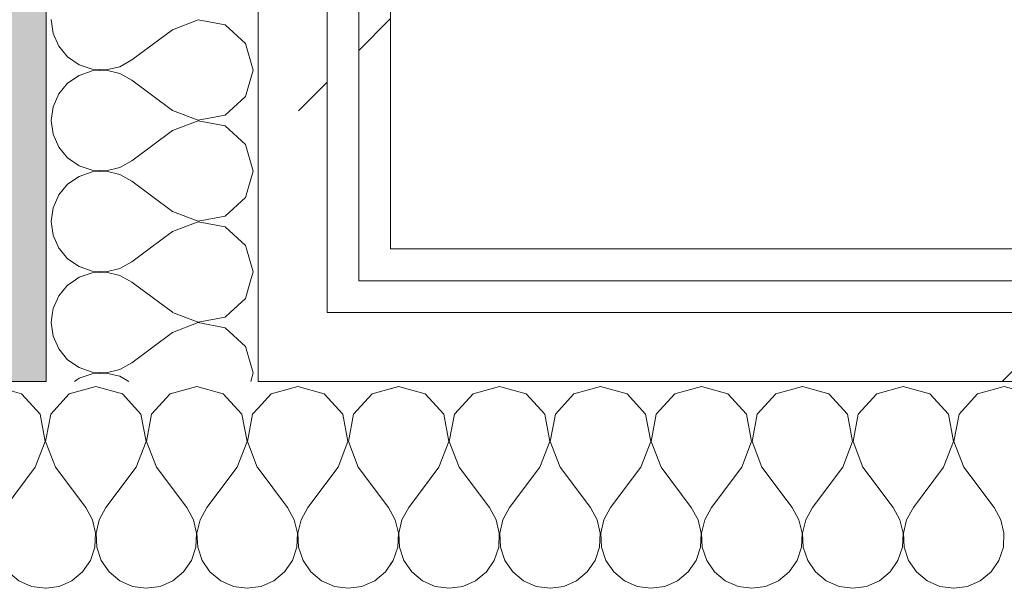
# Model space of a CAD drawing. Header units: millimetres. Extents: x -40968 to 11883, y -18816 to 4378.
# Tile 29 of 137: x -23033 to -22848, y -1193 to -1086. Entities that reach past the tile are written whole.
import ezdxf

# ---------------------------------------------------------------- set-up
doc = ezdxf.new("R2010")
doc.units = ezdxf.units.MM
doc.header["$MEASUREMENT"] = 0
doc.linetypes.add('Wipeout_Contour', pattern=[1000, 0, -1000])
doc.layers.add('12_FAÇ_Façana', color=7, linetype='Continuous')
doc.layers.add('Nuevo_08_E_Envans secs', color=7, linetype='Continuous')
for name, color, linetype, lineweight, true_color in [('12_FAÇ_Façana_Pluma_Nº__176', 7, 'Continuous', 15, 0x93a0c6), ('Nuevo_08_E_Envans secs_Pluma_Nº__102', 7, 'Continuous', 5, 0xcccccc), ('Nuevo_08_E_Envans secs_Pluma_Nº__171', 171, 'Continuous', 13, 0xaaaaff), ('Nuevo_08_E_Envans secs_Pluma_Nº__177', 7, 'Continuous', 15, 0xf7e046)]:
    doc.layers.add(name, color=color, linetype=linetype, lineweight=lineweight, true_color=true_color)
for name, color, linetype, lineweight in [('12_FAÇ_Façana_Pluma_Nº__7', 7, 'Continuous', 5), ('Nuevo_08_E_Envans secs_Pluma_Nº__1', 7, 'Continuous', 5), ('Nuevo_12_FAÇ_Façana_Pluma_Nº__1', 7, 'Continuous', 5)]:
    doc.layers.add(name, color=color, linetype=linetype, lineweight=lineweight)
pattern_1 = [(45, (0, 0), (-183.8478, 183.8478), [195, -65]), (45, (7e-14, 183.85), (-183.8478, 183.8478), [195, -65])]

# ---------------------------------------------------------------- blocks, each defined once
blk = doc.blocks.new('Muro_60_4', base_point=(-23028.42, -1193.98))
at = {"layer": '12_FAÇ_Façana_Pluma_Nº__176', "linetype": 'Continuous', "lineweight": 0, "true_color": 0x495063}
blk.add_hatch(color=251, dxfattribs=at).paths.add_polyline_path([(-23036.6, 2099.55), (-23038.42, 2097.33), (-23038.42, -1153.98), (-23028.42, -1153.98), (-23028.42, 2099.55)])
at = {"layer": '12_FAÇ_Façana_Pluma_Nº__7', "color": 7, "linetype": 'Continuous', "lineweight": 5, "flags": 128}
blk.add_lwpolyline([(-23028.42, -1153.98), (-23028.42, 2109.55)], dxfattribs=at)
at = {"layer": 'Nuevo_12_FAÇ_Façana_Pluma_Nº__1', "color": 7, "linetype": 'Continuous', "lineweight": 5}
blk.add_line((-23028.42, -1153.98), (-23038.42, -1153.98), dxfattribs=at)
blk = doc.blocks.new('*X224')
at = {"layer": 'Nuevo_08_E_Envans secs_Pluma_Nº__102', "color": 254, "linetype": 'Continuous', "lineweight": 5, "true_color": 0xcccccc}
for p, q in [((-23025.91, -1128.98), (-23024.37, -1130.84)), ((-23008.96, -1128.98), (-23012.23, -1131.43)), ((-22989.37, -1133.33), (-22990.61, -1128.98)), ((-23024.37, -1130.84), (-23022.2, -1132.33)), ((-23014.53, -1132.7), (-23012.23, -1131.43)), ((-23022.2, -1132.33), (-23019.71, -1133.17)), ((-23019.71, -1133.17), (-23017.09, -1133.29)), ((-23017.09, -1133.37), (-23019.71, -1133.5)), ((-23017.09, -1133.29), (-23014.53, -1132.7)), ((-23014.53, -1133.97), (-23017.09, -1133.37)), ((-22989.84, -1134.98), (-22989.37, -1133.33)), ((-23022.2, -1134.34), (-23023.13, -1134.98)), ((-23019.71, -1133.5), (-23022.2, -1134.34)), ((-23012.7, -1134.98), (-23014.53, -1133.97))]:
    blk.add_line(p, q, dxfattribs=at)
blk = doc.blocks.new('*X225')
at = {"layer": 'Nuevo_08_E_Envans secs_Pluma_Nº__102', "color": 254, "linetype": 'Continuous', "lineweight": 5, "true_color": 0xcccccc}
for p, q in [((-23023.13, -1134.98), (-23024.37, -1135.83)), ((-23012.23, -1135.24), (-23012.7, -1134.98)), ((-23004.61, -1140.95), (-23012.23, -1135.24)), ((-22990.79, -1138.34), (-22989.84, -1134.98)), ((-23024.37, -1135.83), (-23026.04, -1137.85)), ((-23026.04, -1137.85), (-23027.1, -1140.25)), ((-22993.68, -1140.98), (-22990.79, -1138.34)), ((-23027.1, -1140.25), (-23027.2, -1140.98)), ((-23004.61, -1140.95), (-23004.55, -1140.98))]:
    blk.add_line(p, q, dxfattribs=at)
blk = doc.blocks.new('*X226')
at = {"layer": 'Nuevo_08_E_Envans secs_Pluma_Nº__102', "color": 254, "linetype": 'Continuous', "lineweight": 5, "true_color": 0xcccccc}
for p, q in [((-23027.2, -1140.98), (-23027.47, -1142.86)), ((-23004.55, -1140.98), (-22999.75, -1142.82)), ((-22999.75, -1142.82), (-22994.63, -1141.85)), ((-22994.63, -1141.85), (-22993.68, -1140.98)), ((-23027.47, -1142.86), (-23027.1, -1145.46)), ((-22999.75, -1142.9), (-23004.61, -1144.76)), ((-22994.63, -1143.86), (-22999.75, -1142.9)), ((-22990.79, -1147.37), (-22994.63, -1143.86)), ((-23027.1, -1145.46), (-23026.04, -1147.86)), ((-23004.61, -1144.76), (-23012.23, -1150.48)), ((-23026.04, -1147.86), (-23024.37, -1149.89)), ((-22989.37, -1152.38), (-22990.79, -1147.37)), ((-23024.37, -1149.89), (-23022.2, -1151.38)), ((-23022.2, -1151.38), (-23019.71, -1152.22)), ((-23017.09, -1152.34), (-23014.53, -1151.75)), ((-23014.53, -1151.75), (-23012.23, -1150.48)), ((-23022.2, -1153.39), (-23023.06, -1153.98)), ((-23019.71, -1152.55), (-23022.2, -1153.39)), ((-23019.71, -1152.22), (-23017.09, -1152.34)), ((-23017.09, -1152.42), (-23019.71, -1152.55)), ((-23014.53, -1153.01), (-23017.09, -1152.42)), ((-23012.79, -1153.98), (-23014.53, -1153.01)), ((-22989.82, -1153.98), (-22989.37, -1152.38))]:
    blk.add_line(p, q, dxfattribs=at)
blk = doc.blocks.new('*X227')
at = {"layer": 'Nuevo_08_E_Envans secs_Pluma_Nº__102', "color": 254, "linetype": 'Continuous', "lineweight": 5, "true_color": 0xcccccc}
for p, q in [((-23027.47, -1085.71), (-23027.1, -1088.32)), ((-22999.75, -1085.75), (-23004.61, -1087.62)), ((-22994.63, -1086.72), (-22999.75, -1085.75)), ((-22990.79, -1090.23), (-22994.63, -1086.72)), ((-23027.1, -1088.32), (-23026.04, -1090.72)), ((-23004.61, -1087.62), (-23012.23, -1093.33)), ((-23026.04, -1090.72), (-23024.37, -1092.74)), ((-22989.37, -1095.24), (-22990.79, -1090.23)), ((-23024.37, -1092.74), (-23022.2, -1094.23)), ((-23022.2, -1094.23), (-23019.71, -1095.07)), ((-23014.53, -1094.6), (-23012.23, -1093.33)), ((-23022.2, -1096.24), (-23024.37, -1097.73)), ((-23019.71, -1095.4), (-23022.2, -1096.24)), ((-23019.71, -1095.07), (-23017.09, -1095.2)), ((-23017.09, -1095.28), (-23019.71, -1095.4)), ((-23017.09, -1095.2), (-23014.53, -1094.6)), ((-23014.53, -1095.87), (-23017.09, -1095.28)), ((-23012.23, -1097.14), (-23014.53, -1095.87)), ((-22990.79, -1100.25), (-22989.37, -1095.24)), ((-23024.37, -1097.73), (-23026.04, -1099.75)), ((-23004.61, -1102.86), (-23012.23, -1097.14)), ((-23026.04, -1099.75), (-23027.1, -1102.16)), ((-22994.63, -1103.76), (-22990.79, -1100.25)), ((-23027.1, -1102.16), (-23027.47, -1104.76)), ((-23004.61, -1102.86), (-22999.75, -1104.72)), ((-22999.75, -1104.72), (-22994.63, -1103.76)), ((-23027.47, -1104.76), (-23027.1, -1107.36)), ((-22999.75, -1104.8), (-23004.61, -1106.67)), ((-22994.63, -1105.77), (-22999.75, -1104.8)), ((-23027.1, -1107.36), (-23026.04, -1109.77)), ((-23004.61, -1106.67), (-23012.23, -1112.38)), ((-22990.79, -1109.28), (-22994.63, -1105.77)), ((-22989.37, -1114.29), (-22990.79, -1109.28)), ((-23026.04, -1109.77), (-23024.37, -1111.79)), ((-23024.37, -1111.79), (-23022.2, -1113.28)), ((-23014.53, -1113.65), (-23012.23, -1112.38)), ((-23022.2, -1113.28), (-23019.71, -1114.12)), ((-23019.71, -1114.45), (-23022.2, -1115.29)), ((-23019.71, -1114.12), (-23017.09, -1114.25)), ((-23017.09, -1114.32), (-23019.71, -1114.45)), ((-23017.09, -1114.25), (-23014.53, -1113.65)), ((-23014.53, -1114.92), (-23017.09, -1114.32)), ((-22990.79, -1119.29), (-22989.37, -1114.29)), ((-23022.2, -1115.29), (-23024.37, -1116.78)), ((-23012.23, -1116.19), (-23014.53, -1114.92)), ((-23004.61, -1121.9), (-23012.23, -1116.19)), ((-23024.37, -1116.78), (-23026.04, -1118.8)), ((-23026.04, -1118.8), (-23027.1, -1121.21)), ((-22994.63, -1122.8), (-22990.79, -1119.29)), ((-23027.1, -1121.21), (-23027.47, -1123.81)), ((-23004.61, -1121.9), (-22999.75, -1123.77)), ((-23027.47, -1123.81), (-23027.1, -1126.41)), ((-22999.75, -1123.85), (-23004.61, -1125.71)), ((-22999.75, -1123.77), (-22994.63, -1122.8)), ((-22994.63, -1124.81), (-22999.75, -1123.85)), ((-23004.61, -1125.71), (-23008.96, -1128.98)), ((-22990.79, -1128.33), (-22994.63, -1124.81)), ((-23027.1, -1126.41), (-23026.04, -1128.82)), ((-23026.04, -1128.82), (-23025.91, -1128.98)), ((-22990.61, -1128.98), (-22990.79, -1128.33))]:
    blk.add_line(p, q, dxfattribs=at)
blk = doc.blocks.new('Muro_89_4', base_point=(-23028.42, -1193.98))
at = {"layer": 'Nuevo_08_E_Envans secs_Pluma_Nº__1', "color": 7, "linetype": 'Continuous', "lineweight": 5}
for p, q in [((-23028.42, -1128.98), (-23028.42, -1134.98)), ((-23028.42, -1134.98), (-23028.42, -1140.98)), ((-23028.42, -1140.98), (-23028.42, -1153.98))]:
    blk.add_line(p, q, dxfattribs=at)
at = {"layer": 'Nuevo_08_E_Envans secs_Pluma_Nº__1', "color": 7, "linetype": 'Continuous', "lineweight": 5, "flags": 128}
blk.add_lwpolyline([(-23028.42, 1963.55), (-23028.42, -1128.98)], dxfattribs=at)
at = {"layer": 'Nuevo_08_E_Envans secs', "color": 7, "lineweight": 20}
for name in ['*X227', '*X224', '*X225', '*X226']:
    blk.add_blockref(name, (0, 0), dxfattribs=at)
at = {"color": 254, "linetype": 'Wipeout_Contour', "lineweight": 0, "ltscale": 92088.710354}
blk.add_wipeout([(-22963.42, -1128.98), (-22963.42, 1963.55), (-22969.42, 1963.55), (-22969.42, -1128.98)], dxfattribs=at).dxf.layer = 'Nuevo_08_E_Envans secs'
at = {"color": 254, "linetype": 'Wipeout_Contour', "lineweight": 0, "ltscale": 92039.115892}
blk.add_wipeout([(-22988.42, -1134.98), (-22975.42, -1134.98), (-22975.42, -1128.98), (-22988.42, -1128.98)], dxfattribs=at).dxf.layer = 'Nuevo_08_E_Envans secs'
at = {"layer": 'Nuevo_08_E_Envans secs_Pluma_Nº__171', "linetype": 'Continuous', "lineweight": 13, "true_color": 0xaaaaff}
h = blk.add_hatch(dxfattribs=at)
h.set_pattern_fill('Panellat_HPL_0004', color=161, style=0, pattern_type=2)
h.set_pattern_definition(pattern_1)
h.paths.add_polyline_path([(-22963.42, -1128.98), (-22963.42, 1963.55), (-22969.42, 1963.55), (-22969.42, -1128.98)])
at = {"layer": 'Nuevo_08_E_Envans secs_Pluma_Nº__177', "linetype": 'Continuous', "lineweight": 15, "true_color": 0xf7e046}
h = blk.add_hatch(dxfattribs=at)
h.set_pattern_fill('Panellat_HPL_0004', color=53, style=0, pattern_type=2)
h.set_pattern_definition(pattern_1)
h.paths.add_polyline_path([(-22988.42, -1134.98), (-22975.42, -1134.98), (-22975.42, -1128.98), (-22988.42, -1128.98)])
at = {"layer": 'Nuevo_08_E_Envans secs_Pluma_Nº__1', "color": 7, "linetype": 'Continuous', "lineweight": 5}
for p, q in [((-22969.42, -1128.98), (-22969.42, 1963.55)), ((-22969.42, -1134.98), (-22969.42, -1128.98))]:
    blk.add_line(p, q, dxfattribs=at)
at = {"layer": 'Nuevo_08_E_Envans secs_Pluma_Nº__1', "color": 7, "linetype": 'Continuous', "lineweight": 5, "flags": 128}
blk.add_lwpolyline([(-22963.42, -1128.98), (-22963.42, 1963.55)], dxfattribs=at)
at = {"color": 254, "linetype": 'Wipeout_Contour', "lineweight": 0, "ltscale": 92150.5604}
blk.add_wipeout([(-22975.42, -1128.98), (-22975.42, 1963.55), (-22988.42, 1963.55), (-22988.42, -1128.98)], dxfattribs=at).dxf.layer = 'Nuevo_08_E_Envans secs'
at = {"color": 254, "linetype": 'Wipeout_Contour', "lineweight": 0, "ltscale": 92040.299703}
blk.add_wipeout([(-22988.42, -1140.98), (-22975.42, -1140.98), (-22975.42, -1134.98), (-22988.42, -1134.98)], dxfattribs=at).dxf.layer = 'Nuevo_08_E_Envans secs'
at = {"layer": 'Nuevo_08_E_Envans secs_Pluma_Nº__177', "linetype": 'Continuous', "lineweight": 15, "true_color": 0xf7e046}
h = blk.add_hatch(dxfattribs=at)
h.set_pattern_fill('Panellat_HPL_0004', color=53, style=0, pattern_type=2)
h.set_pattern_definition(pattern_1)
h.paths.add_polyline_path([(-22975.42, -1128.98), (-22975.42, 1963.55), (-22988.42, 1963.55), (-22988.42, -1128.98)])
h = blk.add_hatch(dxfattribs=at)
h.set_pattern_fill('Panellat_HPL_0004', color=53, style=0, pattern_type=2)
h.set_pattern_definition(pattern_1)
h.paths.add_polyline_path([(-22988.42, -1140.98), (-22975.42, -1140.98), (-22975.42, -1134.98), (-22988.42, -1134.98)])
at = {"layer": 'Nuevo_08_E_Envans secs_Pluma_Nº__1', "color": 7, "linetype": 'Continuous', "lineweight": 5}
for p, q in [((-22988.42, -1128.98), (-22988.42, 1963.55)), ((-22975.42, -1128.98), (-22975.42, 1963.55)), ((-22988.42, -1134.98), (-22988.42, -1128.98)), ((-22975.42, -1134.98), (-22975.42, -1128.98)), ((-22988.42, -1140.98), (-22988.42, -1134.98)), ((-22975.42, -1140.98), (-22975.42, -1134.98)), ((-22988.42, -1153.98), (-22988.42, -1140.98))]:
    blk.add_line(p, q, dxfattribs=at)
blk = doc.blocks.new('*X229')
at = {"layer": 'Nuevo_08_E_Envans secs_Pluma_Nº__102', "color": 254, "linetype": 'Continuous', "lineweight": 5, "true_color": 0xcccccc}
for p, q in [((-22961.9, -1154.93), (-22963.42, -1155.36)), ((-22956.9, -1156.35), (-22961.9, -1154.93)), ((-22942.86, -1154.93), (-22947.86, -1156.35)), ((-22937.85, -1156.35), (-22942.86, -1154.93)), ((-22923.81, -1154.93), (-22928.82, -1156.35)), ((-22918.8, -1156.35), (-22923.81, -1154.93)), ((-22904.76, -1154.93), (-22909.77, -1156.35)), ((-22899.75, -1156.35), (-22904.76, -1154.93)), ((-22885.71, -1154.93), (-22890.72, -1156.35)), ((-22880.71, -1156.35), (-22885.71, -1154.93)), ((-22866.67, -1154.93), (-22871.67, -1156.35)), ((-22861.66, -1156.35), (-22866.67, -1154.93)), ((-22847.62, -1154.93), (-22852.63, -1156.35)), ((-22842.61, -1156.35), (-22847.62, -1154.93)), ((-22953.39, -1160.19), (-22956.9, -1156.35)), ((-22947.86, -1156.35), (-22951.38, -1160.19)), ((-22934.34, -1160.19), (-22937.85, -1156.35)), ((-22928.82, -1156.35), (-22932.33, -1160.19)), ((-22915.29, -1160.19), (-22918.8, -1156.35)), ((-22909.77, -1156.35), (-22913.28, -1160.19)), ((-22896.24, -1160.19), (-22899.75, -1156.35)), ((-22890.72, -1156.35), (-22894.23, -1160.19)), ((-22877.2, -1160.19), (-22880.71, -1156.35)), ((-22871.67, -1156.35), (-22875.19, -1160.19)), ((-22858.15, -1160.19), (-22861.66, -1156.35)), ((-22852.63, -1156.35), (-22856.14, -1160.19)), ((-22952.42, -1165.31), (-22953.39, -1160.19)), ((-22951.38, -1160.19), (-22952.34, -1165.31)), ((-22933.37, -1165.31), (-22934.34, -1160.19)), ((-22932.33, -1160.19), (-22933.29, -1165.31)), ((-22914.32, -1165.31), (-22915.29, -1160.19)), ((-22913.28, -1160.19), (-22914.25, -1165.31)), ((-22895.28, -1165.31), (-22896.24, -1160.19)), ((-22894.23, -1160.19), (-22895.2, -1165.31)), ((-22876.23, -1165.31), (-22877.2, -1160.19)), ((-22875.19, -1160.19), (-22876.15, -1165.31)), ((-22857.18, -1165.31), (-22858.15, -1160.19)), ((-22856.14, -1160.19), (-22857.1, -1165.31)), ((-22954.29, -1170.17), (-22952.42, -1165.31)), ((-22952.34, -1165.31), (-22950.48, -1170.17)), ((-22935.24, -1170.17), (-22933.37, -1165.31)), ((-22933.29, -1165.31), (-22931.43, -1170.17)), ((-22916.19, -1170.17), (-22914.32, -1165.31)), ((-22914.25, -1165.31), (-22912.38, -1170.17)), ((-22897.14, -1170.17), (-22895.28, -1165.31)), ((-22895.2, -1165.31), (-22893.33, -1170.17)), ((-22878.1, -1170.17), (-22876.23, -1165.31)), ((-22876.15, -1165.31), (-22874.29, -1170.17)), ((-22859.05, -1170.17), (-22857.18, -1165.31)), ((-22857.1, -1165.31), (-22855.24, -1170.17)), ((-22954.29, -1170.17), (-22960, -1177.79)), ((-22950.48, -1170.17), (-22944.76, -1177.79)), ((-22935.24, -1170.17), (-22940.95, -1177.79)), ((-22931.43, -1170.17), (-22925.71, -1177.79)), ((-22916.19, -1170.17), (-22921.9, -1177.79)), ((-22912.38, -1170.17), (-22906.67, -1177.79)), ((-22897.14, -1170.17), (-22902.86, -1177.79)), ((-22893.33, -1170.17), (-22887.62, -1177.79)), ((-22878.1, -1170.17), (-22883.81, -1177.79)), ((-22874.29, -1170.17), (-22868.57, -1177.79)), ((-22859.05, -1170.17), (-22864.76, -1177.79)), ((-22855.24, -1170.17), (-22849.52, -1177.79)), ((-22960, -1177.79), (-22961.27, -1180.08)), ((-22943.49, -1180.08), (-22944.76, -1177.79)), ((-22940.95, -1177.79), (-22942.22, -1180.08)), ((-22924.44, -1180.08), (-22925.71, -1177.79)), ((-22921.9, -1177.79), (-22923.18, -1180.08)), ((-22905.4, -1180.08), (-22906.67, -1177.79)), ((-22902.86, -1177.79), (-22904.13, -1180.08)), ((-22886.35, -1180.08), (-22887.62, -1177.79)), ((-22883.81, -1177.79), (-22885.08, -1180.08)), ((-22867.3, -1180.08), (-22868.57, -1177.79)), ((-22864.76, -1177.79), (-22866.03, -1180.08)), ((-22848.25, -1180.08), (-22849.52, -1177.79)), ((-22962.54, -1180.08), (-22963.42, -1178.49)), ((-22961.94, -1182.64), (-22962.54, -1180.08)), ((-22961.27, -1180.08), (-22961.87, -1182.64)), ((-22942.9, -1182.64), (-22943.49, -1180.08)), ((-22942.22, -1180.08), (-22942.82, -1182.64)), ((-22923.85, -1182.64), (-22924.44, -1180.08)), ((-22923.18, -1180.08), (-22923.77, -1182.64)), ((-22904.8, -1182.64), (-22905.4, -1180.08)), ((-22904.13, -1180.08), (-22904.72, -1182.64)), ((-22885.75, -1182.64), (-22886.35, -1180.08)), ((-22885.08, -1180.08), (-22885.68, -1182.64)), ((-22866.71, -1182.64), (-22867.3, -1180.08)), ((-22866.03, -1180.08), (-22866.63, -1182.64)), ((-22847.66, -1182.64), (-22848.25, -1180.08)), ((-22962.07, -1185.27), (-22961.94, -1182.64)), ((-22961.87, -1182.64), (-22961.74, -1185.27)), ((-22943.02, -1185.27), (-22942.9, -1182.64)), ((-22942.82, -1182.64), (-22942.69, -1185.27)), ((-22923.98, -1185.27), (-22923.85, -1182.64)), ((-22923.77, -1182.64), (-22923.64, -1185.27)), ((-22904.93, -1185.27), (-22904.8, -1182.64)), ((-22904.72, -1182.64), (-22904.6, -1185.27)), ((-22885.88, -1185.27), (-22885.75, -1182.64)), ((-22885.68, -1182.64), (-22885.55, -1185.27)), ((-22866.83, -1185.27), (-22866.71, -1182.64)), ((-22866.63, -1182.64), (-22866.5, -1185.27)), ((-22847.78, -1185.27), (-22847.66, -1182.64)), ((-22962.91, -1187.76), (-22962.07, -1185.27)), ((-22961.74, -1185.27), (-22960.9, -1187.76)), ((-22943.86, -1187.76), (-22943.02, -1185.27)), ((-22942.69, -1185.27), (-22941.85, -1187.76)), ((-22924.81, -1187.76), (-22923.98, -1185.27)), ((-22923.64, -1185.27), (-22922.8, -1187.76)), ((-22905.77, -1187.76), (-22904.93, -1185.27)), ((-22904.6, -1185.27), (-22903.76, -1187.76)), ((-22886.72, -1187.76), (-22885.88, -1185.27)), ((-22885.55, -1185.27), (-22884.71, -1187.76)), ((-22867.67, -1187.76), (-22866.83, -1185.27)), ((-22866.5, -1185.27), (-22865.66, -1187.76)), ((-22848.62, -1187.76), (-22847.78, -1185.27)), ((-22963.42, -1188.5), (-22962.91, -1187.76)), ((-22960.9, -1187.76), (-22959.41, -1189.92)), ((-22945.35, -1189.92), (-22943.86, -1187.76)), ((-22941.85, -1187.76), (-22940.36, -1189.92)), ((-22926.3, -1189.92), (-22924.81, -1187.76)), ((-22922.8, -1187.76), (-22921.32, -1189.92)), ((-22907.26, -1189.92), (-22905.77, -1187.76)), ((-22903.76, -1187.76), (-22902.27, -1189.92)), ((-22888.21, -1189.92), (-22886.72, -1187.76)), ((-22884.71, -1187.76), (-22883.22, -1189.92)), ((-22869.16, -1189.92), (-22867.67, -1187.76)), ((-22865.66, -1187.76), (-22864.17, -1189.92)), ((-22850.11, -1189.92), (-22848.62, -1187.76)), ((-22959.41, -1189.92), (-22957.39, -1191.6)), ((-22947.37, -1191.6), (-22945.35, -1189.92)), ((-22940.36, -1189.92), (-22938.34, -1191.6)), ((-22928.33, -1191.6), (-22926.3, -1189.92)), ((-22921.32, -1189.92), (-22919.29, -1191.6)), ((-22909.28, -1191.6), (-22907.26, -1189.92)), ((-22902.27, -1189.92), (-22900.25, -1191.6)), ((-22890.23, -1191.6), (-22888.21, -1189.92)), ((-22883.22, -1189.92), (-22881.2, -1191.6)), ((-22871.18, -1191.6), (-22869.16, -1189.92)), ((-22864.17, -1189.92), (-22862.15, -1191.6)), ((-22852.14, -1191.6), (-22850.11, -1189.92)), ((-22957.39, -1191.6), (-22954.98, -1192.66)), ((-22954.98, -1192.66), (-22952.38, -1193.02)), ((-22952.38, -1193.02), (-22949.78, -1192.66)), ((-22949.78, -1192.66), (-22947.37, -1191.6)), ((-22938.34, -1191.6), (-22935.94, -1192.66)), ((-22935.94, -1192.66), (-22933.33, -1193.02)), ((-22933.33, -1193.02), (-22930.73, -1192.66)), ((-22930.73, -1192.66), (-22928.33, -1191.6)), ((-22919.29, -1191.6), (-22916.89, -1192.66)), ((-22916.89, -1192.66), (-22914.29, -1193.02)), ((-22914.29, -1193.02), (-22911.68, -1192.66)), ((-22911.68, -1192.66), (-22909.28, -1191.6)), ((-22900.25, -1191.6), (-22897.84, -1192.66)), ((-22897.84, -1192.66), (-22895.24, -1193.02)), ((-22895.24, -1193.02), (-22892.64, -1192.66)), ((-22892.64, -1192.66), (-22890.23, -1191.6)), ((-22881.2, -1191.6), (-22878.79, -1192.66)), ((-22878.79, -1192.66), (-22876.19, -1193.02)), ((-22876.19, -1193.02), (-22873.59, -1192.66)), ((-22873.59, -1192.66), (-22871.18, -1191.6)), ((-22862.15, -1191.6), (-22859.75, -1192.66)), ((-22859.75, -1192.66), (-22857.14, -1193.02)), ((-22857.14, -1193.02), (-22854.54, -1192.66)), ((-22854.54, -1192.66), (-22852.14, -1191.6))]:
    blk.add_line(p, q, dxfattribs=at)
blk = doc.blocks.new('Muro_90_4', base_point=(-20233.93, -1193.98))
at = {"layer": 'Nuevo_08_E_Envans secs', "color": 7, "lineweight": 20}
blk.add_blockref('*X229', (0, 0), dxfattribs=at)
at = {"color": 254, "linetype": 'Wipeout_Contour', "lineweight": 0, "ltscale": 86513.737601}
blk.add_wipeout([(-20233.93, -1128.98), (-22963.42, -1128.98), (-22963.42, -1134.98), (-20233.93, -1134.98)], dxfattribs=at).dxf.layer = 'Nuevo_08_E_Envans secs'
at = {"color": 254, "linetype": 'Wipeout_Contour', "lineweight": 0, "ltscale": 86517.020667}
blk.add_wipeout([(-20233.93, -1140.98), (-22963.42, -1140.98), (-22963.42, -1153.98), (-20233.93, -1153.98)], dxfattribs=at).dxf.layer = 'Nuevo_08_E_Envans secs'
at = {"layer": 'Nuevo_08_E_Envans secs_Pluma_Nº__171', "linetype": 'Continuous', "lineweight": 13, "true_color": 0xaaaaff}
h = blk.add_hatch(dxfattribs=at)
h.set_pattern_fill('Panellat_HPL_0004', color=161, style=0, pattern_type=2)
h.set_pattern_definition(pattern_1)
h.paths.add_polyline_path([(-20233.93, -1128.98), (-22963.42, -1128.98), (-22963.42, -1134.98), (-20233.93, -1134.98)])
at = {"layer": 'Nuevo_08_E_Envans secs_Pluma_Nº__177', "linetype": 'Continuous', "lineweight": 15, "true_color": 0xf7e046}
h = blk.add_hatch(dxfattribs=at)
h.set_pattern_fill('Panellat_HPL_0004', color=53, style=0, pattern_type=2)
h.set_pattern_definition(pattern_1)
h.paths.add_polyline_path([(-20233.93, -1140.98), (-22963.42, -1140.98), (-22963.42, -1153.98), (-20233.93, -1153.98)])
at = {"layer": 'Nuevo_08_E_Envans secs_Pluma_Nº__1', "color": 7, "linetype": 'Continuous', "lineweight": 5}
for p, q in [((-20233.93, -1134.98), (-22963.42, -1134.98)), ((-20233.93, -1140.98), (-22963.42, -1140.98)), ((-20233.93, -1153.98), (-22963.42, -1153.98))]:
    blk.add_line(p, q, dxfattribs=at)
at = {"layer": 'Nuevo_08_E_Envans secs_Pluma_Nº__1', "color": 7, "linetype": 'Continuous', "lineweight": 5, "flags": 128}
blk.add_lwpolyline([(-20233.93, -1128.98), (-22963.42, -1128.98)], dxfattribs=at)
blk = doc.blocks.new('*X477')
at = {"layer": 'Nuevo_08_E_Envans secs_Pluma_Nº__102', "color": 254, "linetype": 'Continuous', "lineweight": 5, "true_color": 0xcccccc}
for p, q in [((-23038.1, -1154.93), (-23038.42, -1155.02)), ((-23033.09, -1156.35), (-23038.1, -1154.93)), ((-23029.58, -1160.19), (-23033.09, -1156.35)), ((-23028.61, -1165.31), (-23029.58, -1160.19)), ((-23028.42, -1164.7), (-23028.53, -1165.31)), ((-23030.48, -1170.17), (-23028.61, -1165.31)), ((-23028.53, -1165.31), (-23028.42, -1165.61)), ((-23030.48, -1170.17), (-23036.19, -1177.79)), ((-23036.19, -1177.79), (-23037.46, -1180.08)), ((-23038.13, -1182.64), (-23038.42, -1181.42)), ((-23037.46, -1180.08), (-23038.06, -1182.64)), ((-23038.26, -1185.27), (-23038.13, -1182.64)), ((-23038.06, -1182.64), (-23037.93, -1185.27)), ((-23038.42, -1185.73), (-23038.26, -1185.27)), ((-23037.93, -1185.27), (-23037.09, -1187.76)), ((-23037.09, -1187.76), (-23035.6, -1189.92)), ((-23035.6, -1189.92), (-23033.58, -1191.6)), ((-23033.58, -1191.6), (-23031.17, -1192.66)), ((-23031.17, -1192.66), (-23028.57, -1193.02)), ((-23028.57, -1193.02), (-23028.42, -1193))]:
    blk.add_line(p, q, dxfattribs=at)
blk = doc.blocks.new('*X479')
at = {"layer": 'Nuevo_08_E_Envans secs_Pluma_Nº__102', "color": 254, "linetype": 'Continuous', "lineweight": 5, "true_color": 0xcccccc}
for p, q in [((-22980.95, -1154.93), (-22985.96, -1156.35)), ((-22975.95, -1156.35), (-22980.95, -1154.93)), ((-22961.9, -1154.93), (-22966.91, -1156.35)), ((-22956.9, -1156.35), (-22961.9, -1154.93)), ((-22942.86, -1154.93), (-22947.86, -1156.35)), ((-22937.85, -1156.35), (-22942.86, -1154.93)), ((-22923.81, -1154.93), (-22928.82, -1156.35)), ((-22918.8, -1156.35), (-22923.81, -1154.93)), ((-22904.76, -1154.93), (-22909.77, -1156.35)), ((-22899.75, -1156.35), (-22904.76, -1154.93)), ((-22885.71, -1154.93), (-22890.72, -1156.35)), ((-22880.71, -1156.35), (-22885.71, -1154.93)), ((-22866.67, -1154.93), (-22871.67, -1156.35)), ((-22861.66, -1156.35), (-22866.67, -1154.93)), ((-22847.62, -1154.93), (-22852.63, -1156.35)), ((-22842.61, -1156.35), (-22847.62, -1154.93)), ((-22985.96, -1156.35), (-22988.42, -1159.04)), ((-22972.43, -1160.19), (-22975.95, -1156.35)), ((-22966.91, -1156.35), (-22970.42, -1160.19)), ((-22953.39, -1160.19), (-22956.9, -1156.35)), ((-22947.86, -1156.35), (-22951.38, -1160.19)), ((-22934.34, -1160.19), (-22937.85, -1156.35)), ((-22928.82, -1156.35), (-22932.33, -1160.19)), ((-22915.29, -1160.19), (-22918.8, -1156.35)), ((-22909.77, -1156.35), (-22913.28, -1160.19)), ((-22896.24, -1160.19), (-22899.75, -1156.35)), ((-22890.72, -1156.35), (-22894.23, -1160.19)), ((-22877.2, -1160.19), (-22880.71, -1156.35)), ((-22871.67, -1156.35), (-22875.19, -1160.19)), ((-22858.15, -1160.19), (-22861.66, -1156.35)), ((-22852.63, -1156.35), (-22856.14, -1160.19)), ((-22971.47, -1165.31), (-22972.43, -1160.19)), ((-22970.42, -1160.19), (-22971.39, -1165.31)), ((-22952.42, -1165.31), (-22953.39, -1160.19)), ((-22951.38, -1160.19), (-22952.34, -1165.31)), ((-22933.37, -1165.31), (-22934.34, -1160.19)), ((-22932.33, -1160.19), (-22933.29, -1165.31)), ((-22914.32, -1165.31), (-22915.29, -1160.19)), ((-22913.28, -1160.19), (-22914.25, -1165.31)), ((-22895.28, -1165.31), (-22896.24, -1160.19)), ((-22894.23, -1160.19), (-22895.2, -1165.31)), ((-22876.23, -1165.31), (-22877.2, -1160.19)), ((-22875.19, -1160.19), (-22876.15, -1165.31)), ((-22857.18, -1165.31), (-22858.15, -1160.19)), ((-22856.14, -1160.19), (-22857.1, -1165.31)), ((-22973.33, -1170.17), (-22971.47, -1165.31)), ((-22971.39, -1165.31), (-22969.52, -1170.17)), ((-22954.29, -1170.17), (-22952.42, -1165.31)), ((-22952.34, -1165.31), (-22950.48, -1170.17)), ((-22935.24, -1170.17), (-22933.37, -1165.31)), ((-22933.29, -1165.31), (-22931.43, -1170.17)), ((-22916.19, -1170.17), (-22914.32, -1165.31)), ((-22914.25, -1165.31), (-22912.38, -1170.17)), ((-22897.14, -1170.17), (-22895.28, -1165.31)), ((-22895.2, -1165.31), (-22893.33, -1170.17)), ((-22878.1, -1170.17), (-22876.23, -1165.31)), ((-22876.15, -1165.31), (-22874.29, -1170.17)), ((-22859.05, -1170.17), (-22857.18, -1165.31)), ((-22857.1, -1165.31), (-22855.24, -1170.17)), ((-22988.42, -1170.37), (-22982.86, -1177.79)), ((-22973.33, -1170.17), (-22979.05, -1177.79)), ((-22969.52, -1170.17), (-22963.81, -1177.79)), ((-22954.29, -1170.17), (-22960, -1177.79)), ((-22950.48, -1170.17), (-22944.76, -1177.79)), ((-22935.24, -1170.17), (-22940.95, -1177.79)), ((-22931.43, -1170.17), (-22925.71, -1177.79)), ((-22916.19, -1170.17), (-22921.9, -1177.79)), ((-22912.38, -1170.17), (-22906.67, -1177.79)), ((-22897.14, -1170.17), (-22902.86, -1177.79)), ((-22893.33, -1170.17), (-22887.62, -1177.79)), ((-22878.1, -1170.17), (-22883.81, -1177.79)), ((-22874.29, -1170.17), (-22868.57, -1177.79)), ((-22859.05, -1170.17), (-22864.76, -1177.79)), ((-22855.24, -1170.17), (-22849.52, -1177.79)), ((-22981.59, -1180.08), (-22982.86, -1177.79)), ((-22979.05, -1177.79), (-22980.32, -1180.08)), ((-22962.54, -1180.08), (-22963.81, -1177.79)), ((-22960, -1177.79), (-22961.27, -1180.08)), ((-22943.49, -1180.08), (-22944.76, -1177.79)), ((-22940.95, -1177.79), (-22942.22, -1180.08)), ((-22924.44, -1180.08), (-22925.71, -1177.79)), ((-22921.9, -1177.79), (-22923.18, -1180.08)), ((-22905.4, -1180.08), (-22906.67, -1177.79)), ((-22902.86, -1177.79), (-22904.13, -1180.08)), ((-22886.35, -1180.08), (-22887.62, -1177.79)), ((-22883.81, -1177.79), (-22885.08, -1180.08)), ((-22867.3, -1180.08), (-22868.57, -1177.79)), ((-22864.76, -1177.79), (-22866.03, -1180.08)), ((-22848.25, -1180.08), (-22849.52, -1177.79)), ((-22980.99, -1182.64), (-22981.59, -1180.08)), ((-22980.32, -1180.08), (-22980.91, -1182.64)), ((-22961.94, -1182.64), (-22962.54, -1180.08)), ((-22961.27, -1180.08), (-22961.87, -1182.64)), ((-22942.9, -1182.64), (-22943.49, -1180.08)), ((-22942.22, -1180.08), (-22942.82, -1182.64)), ((-22923.85, -1182.64), (-22924.44, -1180.08)), ((-22923.18, -1180.08), (-22923.77, -1182.64)), ((-22904.8, -1182.64), (-22905.4, -1180.08)), ((-22904.13, -1180.08), (-22904.72, -1182.64)), ((-22885.75, -1182.64), (-22886.35, -1180.08)), ((-22885.08, -1180.08), (-22885.68, -1182.64)), ((-22866.71, -1182.64), (-22867.3, -1180.08)), ((-22866.03, -1180.08), (-22866.63, -1182.64)), ((-22847.66, -1182.64), (-22848.25, -1180.08)), ((-22981.12, -1185.27), (-22980.99, -1182.64)), ((-22980.91, -1182.64), (-22980.79, -1185.27)), ((-22962.07, -1185.27), (-22961.94, -1182.64)), ((-22961.87, -1182.64), (-22961.74, -1185.27)), ((-22943.02, -1185.27), (-22942.9, -1182.64)), ((-22942.82, -1182.64), (-22942.69, -1185.27)), ((-22923.98, -1185.27), (-22923.85, -1182.64)), ((-22923.77, -1182.64), (-22923.64, -1185.27)), ((-22904.93, -1185.27), (-22904.8, -1182.64)), ((-22904.72, -1182.64), (-22904.6, -1185.27)), ((-22885.88, -1185.27), (-22885.75, -1182.64)), ((-22885.68, -1182.64), (-22885.55, -1185.27)), ((-22866.83, -1185.27), (-22866.71, -1182.64)), ((-22866.63, -1182.64), (-22866.5, -1185.27)), ((-22847.78, -1185.27), (-22847.66, -1182.64)), ((-22981.96, -1187.76), (-22981.12, -1185.27)), ((-22980.79, -1185.27), (-22979.95, -1187.76)), ((-22962.91, -1187.76), (-22962.07, -1185.27)), ((-22961.74, -1185.27), (-22960.9, -1187.76)), ((-22943.86, -1187.76), (-22943.02, -1185.27)), ((-22942.69, -1185.27), (-22941.85, -1187.76)), ((-22924.81, -1187.76), (-22923.98, -1185.27)), ((-22923.64, -1185.27), (-22922.8, -1187.76)), ((-22905.77, -1187.76), (-22904.93, -1185.27)), ((-22904.6, -1185.27), (-22903.76, -1187.76)), ((-22886.72, -1187.76), (-22885.88, -1185.27)), ((-22885.55, -1185.27), (-22884.71, -1187.76)), ((-22867.67, -1187.76), (-22866.83, -1185.27)), ((-22866.5, -1185.27), (-22865.66, -1187.76)), ((-22848.62, -1187.76), (-22847.78, -1185.27)), ((-22983.45, -1189.92), (-22981.96, -1187.76)), ((-22979.95, -1187.76), (-22978.46, -1189.92)), ((-22964.4, -1189.92), (-22962.91, -1187.76)), ((-22960.9, -1187.76), (-22959.41, -1189.92)), ((-22945.35, -1189.92), (-22943.86, -1187.76)), ((-22941.85, -1187.76), (-22940.36, -1189.92)), ((-22926.3, -1189.92), (-22924.81, -1187.76)), ((-22922.8, -1187.76), (-22921.32, -1189.92)), ((-22907.26, -1189.92), (-22905.77, -1187.76)), ((-22903.76, -1187.76), (-22902.27, -1189.92)), ((-22888.21, -1189.92), (-22886.72, -1187.76)), ((-22884.71, -1187.76), (-22883.22, -1189.92)), ((-22869.16, -1189.92), (-22867.67, -1187.76)), ((-22865.66, -1187.76), (-22864.17, -1189.92)), ((-22850.11, -1189.92), (-22848.62, -1187.76)), ((-22985.47, -1191.6), (-22983.45, -1189.92)), ((-22978.46, -1189.92), (-22976.44, -1191.6)), ((-22966.42, -1191.6), (-22964.4, -1189.92)), ((-22959.41, -1189.92), (-22957.39, -1191.6)), ((-22947.37, -1191.6), (-22945.35, -1189.92)), ((-22940.36, -1189.92), (-22938.34, -1191.6)), ((-22928.33, -1191.6), (-22926.3, -1189.92)), ((-22921.32, -1189.92), (-22919.29, -1191.6)), ((-22909.28, -1191.6), (-22907.26, -1189.92)), ((-22902.27, -1189.92), (-22900.25, -1191.6)), ((-22890.23, -1191.6), (-22888.21, -1189.92)), ((-22883.22, -1189.92), (-22881.2, -1191.6)), ((-22871.18, -1191.6), (-22869.16, -1189.92)), ((-22864.17, -1189.92), (-22862.15, -1191.6)), ((-22852.14, -1191.6), (-22850.11, -1189.92)), ((-22988.42, -1192.74), (-22987.87, -1192.66)), ((-22987.87, -1192.66), (-22985.47, -1191.6)), ((-22976.44, -1191.6), (-22974.03, -1192.66)), ((-22974.03, -1192.66), (-22971.43, -1193.02)), ((-22971.43, -1193.02), (-22968.83, -1192.66)), ((-22968.83, -1192.66), (-22966.42, -1191.6)), ((-22957.39, -1191.6), (-22954.98, -1192.66)), ((-22954.98, -1192.66), (-22952.38, -1193.02)), ((-22952.38, -1193.02), (-22949.78, -1192.66)), ((-22949.78, -1192.66), (-22947.37, -1191.6)), ((-22938.34, -1191.6), (-22935.94, -1192.66)), ((-22935.94, -1192.66), (-22933.33, -1193.02)), ((-22933.33, -1193.02), (-22930.73, -1192.66)), ((-22930.73, -1192.66), (-22928.33, -1191.6)), ((-22919.29, -1191.6), (-22916.89, -1192.66)), ((-22916.89, -1192.66), (-22914.29, -1193.02)), ((-22914.29, -1193.02), (-22911.68, -1192.66)), ((-22911.68, -1192.66), (-22909.28, -1191.6)), ((-22900.25, -1191.6), (-22897.84, -1192.66)), ((-22897.84, -1192.66), (-22895.24, -1193.02)), ((-22895.24, -1193.02), (-22892.64, -1192.66)), ((-22892.64, -1192.66), (-22890.23, -1191.6)), ((-22881.2, -1191.6), (-22878.79, -1192.66)), ((-22878.79, -1192.66), (-22876.19, -1193.02)), ((-22876.19, -1193.02), (-22873.59, -1192.66)), ((-22873.59, -1192.66), (-22871.18, -1191.6)), ((-22862.15, -1191.6), (-22859.75, -1192.66)), ((-22859.75, -1192.66), (-22857.14, -1193.02)), ((-22857.14, -1193.02), (-22854.54, -1192.66)), ((-22854.54, -1192.66), (-22852.14, -1191.6))]:
    blk.add_line(p, q, dxfattribs=at)
blk = doc.blocks.new('*X480')
at = {"layer": 'Nuevo_08_E_Envans secs_Pluma_Nº__102', "color": 254, "linetype": 'Continuous', "lineweight": 5, "true_color": 0xcccccc}
for p, q in [((-23019.05, -1154.93), (-23024.05, -1156.35)), ((-23014.04, -1156.35), (-23019.05, -1154.93)), ((-23000, -1154.93), (-23005.01, -1156.35)), ((-22994.99, -1156.35), (-23000, -1154.93)), ((-23024.05, -1156.35), (-23027.57, -1160.19)), ((-23010.53, -1160.19), (-23014.04, -1156.35)), ((-23005.01, -1156.35), (-23008.52, -1160.19)), ((-22991.48, -1160.19), (-22994.99, -1156.35)), ((-22988.42, -1159.04), (-22989.47, -1160.19)), ((-23027.57, -1160.19), (-23028.42, -1164.7)), ((-23009.56, -1165.31), (-23010.53, -1160.19)), ((-23008.52, -1160.19), (-23009.49, -1165.31)), ((-22990.51, -1165.31), (-22991.48, -1160.19)), ((-22989.47, -1160.19), (-22990.44, -1165.31)), ((-23028.42, -1165.61), (-23026.67, -1170.17)), ((-23011.43, -1170.17), (-23009.56, -1165.31)), ((-23009.49, -1165.31), (-23007.62, -1170.17)), ((-22992.38, -1170.17), (-22990.51, -1165.31)), ((-22990.44, -1165.31), (-22988.57, -1170.17)), ((-23026.67, -1170.17), (-23020.95, -1177.79)), ((-23011.43, -1170.17), (-23017.14, -1177.79)), ((-23007.62, -1170.17), (-23001.9, -1177.79)), ((-22992.38, -1170.17), (-22998.1, -1177.79)), ((-22988.57, -1170.17), (-22988.42, -1170.37)), ((-23019.68, -1180.08), (-23020.95, -1177.79)), ((-23017.14, -1177.79), (-23018.41, -1180.08)), ((-23000.63, -1180.08), (-23001.9, -1177.79)), ((-22998.1, -1177.79), (-22999.37, -1180.08)), ((-23019.09, -1182.64), (-23019.68, -1180.08)), ((-23018.41, -1180.08), (-23019.01, -1182.64)), ((-23000.04, -1182.64), (-23000.63, -1180.08)), ((-22999.37, -1180.08), (-22999.96, -1182.64)), ((-23019.21, -1185.27), (-23019.09, -1182.64)), ((-23019.01, -1182.64), (-23018.88, -1185.27)), ((-23000.17, -1185.27), (-23000.04, -1182.64)), ((-22999.96, -1182.64), (-22999.83, -1185.27)), ((-23020.05, -1187.76), (-23019.21, -1185.27)), ((-23018.88, -1185.27), (-23018.04, -1187.76)), ((-23001.01, -1187.76), (-23000.17, -1185.27)), ((-22999.83, -1185.27), (-22998.99, -1187.76)), ((-23021.54, -1189.92), (-23020.05, -1187.76)), ((-23018.04, -1187.76), (-23016.55, -1189.92)), ((-23002.49, -1189.92), (-23001.01, -1187.76)), ((-22998.99, -1187.76), (-22997.51, -1189.92)), ((-23023.56, -1191.6), (-23021.54, -1189.92)), ((-23016.55, -1189.92), (-23014.53, -1191.6)), ((-23004.52, -1191.6), (-23002.49, -1189.92)), ((-22997.51, -1189.92), (-22995.48, -1191.6)), ((-23028.42, -1193), (-23025.97, -1192.66)), ((-23025.97, -1192.66), (-23023.56, -1191.6)), ((-23014.53, -1191.6), (-23012.13, -1192.66)), ((-23012.13, -1192.66), (-23009.52, -1193.02)), ((-23009.52, -1193.02), (-23006.92, -1192.66)), ((-23006.92, -1192.66), (-23004.52, -1191.6)), ((-22995.48, -1191.6), (-22993.08, -1192.66)), ((-22993.08, -1192.66), (-22990.48, -1193.02)), ((-22990.48, -1193.02), (-22988.42, -1192.74))]:
    blk.add_line(p, q, dxfattribs=at)
blk = doc.blocks.new('Muro_148_4', base_point=(-24166.43, -1128.98))
at = {"layer": 'Nuevo_08_E_Envans secs_Pluma_Nº__1', "color": 7, "linetype": 'Continuous', "lineweight": 5}
for p, q in [((-23028.42, -1128.98), (-23028.42, -1134.98)), ((-23028.42, -1128.98), (-23028.42, -1134.98)), ((-23028.42, -1134.98), (-23028.42, -1140.98)), ((-23028.42, -1134.98), (-23028.42, -1140.98)), ((-23028.42, -1140.98), (-23028.42, -1153.98)), ((-23028.42, -1140.98), (-23028.42, -1153.98))]:
    blk.add_line(p, q, dxfattribs=at)
at = {"layer": 'Nuevo_12_FAÇ_Façana_Pluma_Nº__1', "color": 7, "linetype": 'Continuous', "lineweight": 5}
blk.add_line((-23028.42, -1153.98), (-23038.42, -1153.98), dxfattribs=at)
at = {"layer": 'Nuevo_08_E_Envans secs', "color": 7, "lineweight": 20}
for name in ['*X477', '*X480', '*X479']:
    blk.add_blockref(name, (0, 0), dxfattribs=at)
at = {"color": 254, "linetype": 'Wipeout_Contour', "lineweight": 0, "ltscale": 86513.737601}
blk.add_wipeout([(-22963.42, -1134.98), (-20233.93, -1134.98), (-20233.93, -1128.98), (-22963.42, -1128.98)], dxfattribs=at).dxf.layer = 'Nuevo_08_E_Envans secs'
at = {"color": 254, "linetype": 'Wipeout_Contour', "lineweight": 0, "ltscale": 86540.990748}
blk.add_wipeout([(-22975.42, -1153.98), (-20233.93, -1153.98), (-20233.93, -1140.98), (-22975.42, -1140.98)], dxfattribs=at).dxf.layer = 'Nuevo_08_E_Envans secs'
at = {"layer": 'Nuevo_08_E_Envans secs_Pluma_Nº__171', "linetype": 'Continuous', "lineweight": 13, "true_color": 0xaaaaff}
h = blk.add_hatch(dxfattribs=at)
h.set_pattern_fill('Panellat_HPL_0004', color=161, style=0, pattern_type=2)
h.set_pattern_definition(pattern_1)
h.paths.add_polyline_path([(-22963.42, -1134.98), (-20233.93, -1134.98), (-20233.93, -1128.98), (-22963.42, -1128.98)])
at = {"layer": 'Nuevo_08_E_Envans secs_Pluma_Nº__177', "linetype": 'Continuous', "lineweight": 15, "true_color": 0xf7e046}
h = blk.add_hatch(dxfattribs=at)
h.set_pattern_fill('Panellat_HPL_0004', color=53, style=0, pattern_type=2)
h.set_pattern_definition(pattern_1)
h.paths.add_polyline_path([(-22975.42, -1153.98), (-20233.93, -1153.98), (-20233.93, -1140.98), (-22975.42, -1140.98)])
at = {"color": 254, "linetype": 'Wipeout_Contour', "lineweight": 0, "ltscale": 91977.191022}
blk.add_wipeout([(-22969.42, -1134.98), (-22963.42, -1134.98), (-22963.42, -1128.98), (-22969.42, -1128.98)], dxfattribs=at).dxf.layer = 'Nuevo_08_E_Envans secs'
at = {"color": 254, "linetype": 'Wipeout_Contour', "lineweight": 0, "ltscale": 92042.189706}
blk.add_wipeout([(-22988.42, -1153.98), (-22975.42, -1153.98), (-22975.42, -1140.98), (-22988.42, -1140.98)], dxfattribs=at).dxf.layer = 'Nuevo_08_E_Envans secs'
at = {"layer": 'Nuevo_08_E_Envans secs_Pluma_Nº__171', "linetype": 'Continuous', "lineweight": 13, "true_color": 0xaaaaff}
h = blk.add_hatch(dxfattribs=at)
h.set_pattern_fill('Panellat_HPL_0004', color=161, style=0, pattern_type=2)
h.set_pattern_definition(pattern_1)
h.paths.add_polyline_path([(-22969.42, -1134.98), (-22963.42, -1134.98), (-22963.42, -1128.98), (-22969.42, -1128.98)])
at = {"layer": 'Nuevo_08_E_Envans secs_Pluma_Nº__177', "linetype": 'Continuous', "lineweight": 15, "true_color": 0xf7e046}
h = blk.add_hatch(dxfattribs=at)
h.set_pattern_fill('Panellat_HPL_0004', color=53, style=0, pattern_type=2)
h.set_pattern_definition(pattern_1)
h.paths.add_polyline_path([(-22988.42, -1153.98), (-22975.42, -1153.98), (-22975.42, -1140.98), (-22988.42, -1140.98)])
at = {"layer": 'Nuevo_08_E_Envans secs_Pluma_Nº__1', "color": 7, "linetype": 'Continuous', "lineweight": 5}
for p, q in [((-22969.42, -1134.98), (-22969.42, -1128.98)), ((-22975.42, -1140.98), (-22975.42, -1134.98)), ((-20233.93, -1134.98), (-22969.42, -1134.98)), ((-22988.42, -1153.98), (-22988.42, -1140.98)), ((-20233.93, -1140.98), (-22975.42, -1140.98)), ((-20233.93, -1153.98), (-22988.42, -1153.98))]:
    blk.add_line(p, q, dxfattribs=at)
at = {"layer": 'Nuevo_08_E_Envans secs_Pluma_Nº__1', "color": 7, "linetype": 'Continuous', "lineweight": 5, "flags": 128}
blk.add_lwpolyline([(-20233.93, -1128.98), (-22963.42, -1128.98)], dxfattribs=at)

msp = doc.modelspace()

# ---------------------------------------------------------------- block references
at = {"layer": '12_FAÇ_Façana', "color": 7, "lineweight": 20}
msp.add_blockref('Muro_60_4', (-23028.42, -1193.98), dxfattribs=at)

# ---------------------------------------------------------------- next in the draw order: block references
at = {"layer": 'Nuevo_08_E_Envans secs', "color": 7, "lineweight": 20}
msp.add_blockref('Muro_89_4', (-23028.42, -1193.98), dxfattribs=at)

# ---------------------------------------------------------------- next in the draw order: block references
msp.add_blockref('Muro_90_4', (-20233.93, -1193.98), dxfattribs=at)

# ---------------------------------------------------------------- next in the draw order: block references
msp.add_blockref('Muro_148_4', (-24166.43, -1128.98), dxfattribs=at)

doc.saveas('drawing.dxf')
